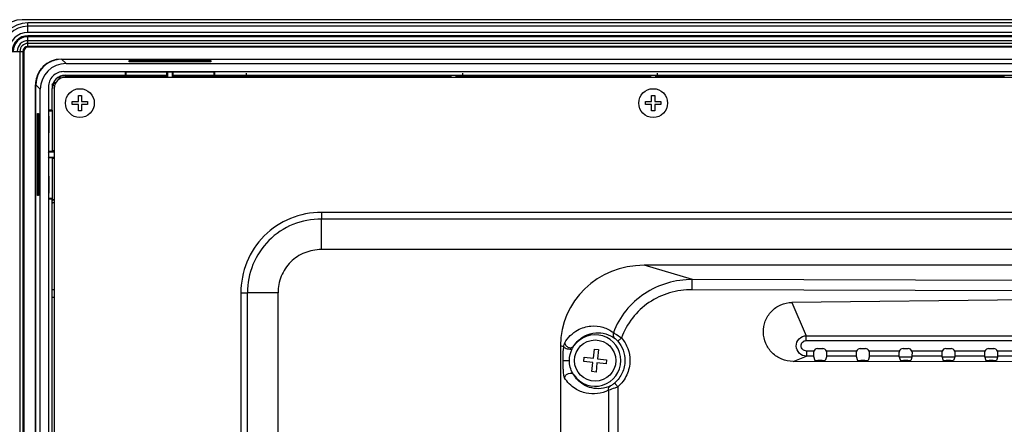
# Model space of a CAD drawing. Header units: millimetres. Extents: x 0 to 1682, y 0 to 1188.
# Tile 30 of 38: x 1121 to 1312, y 786 to 864. Entities that reach past the tile are written whole.
import ezdxf

# ---------------------------------------------------------------- set-up
doc = ezdxf.new("R2010")
doc.units = ezdxf.units.MM
doc.header["$LTSCALE"] = 92.51
for name, color, linetype in [('GASKET_TOPRC19_REV03_VIEW-SHAPE', 7, 'CONTINUOUS'), ('HC233237-RC1900WD-제품취출-SHAPE', 7, 'CONTINUOUS'), ('ISO7045-M3X6-4_8-SHAPE', 7, 'CONTINUOUS'), ('ISO7045-M4X7-4_8-SHAPE', 7, 'CONTINUOUS'), ('REAR_CASE_MDPSC_19W-SHAPE', 7, 'CONTINUOUS'), ('REAR_COVER_MDPSC_19W-SHAPE', 7, 'CONTINUOUS')]:
    doc.layers.add(name, color=color, linetype=linetype)

msp = doc.modelspace()

# ---------------------------------------------------------------- linework, layer by layer
at = {"layer": 'GASKET_TOPRC19_REV03_VIEW-SHAPE', "color": 7, "linetype": 'Continuous'}
for p, q in [((1122.96663, 861.92463), (1122.96663, 863.791808)), ((1588.16663, 863.791808), (1122.96663, 863.791808)), ((1588.16663, 863.12463), (1122.96663, 863.12463)), ((1588.16663, 861.92463), (1122.96663, 861.92463)), ((1122.96663, 859.038483), (1122.96663, 861.281765)), ((1588.16663, 861.281765), (1122.96663, 861.281765)), ((1588.16663, 861.103564), (1122.96663, 861.103564)), ((1588.16663, 860.325521), (1122.96663, 860.325521)), ((1119.943083, 858.258219), (1122.186366, 858.258219)), ((1121.433932, 858.258219), (1121.433932, 542.158219)), ((1122.008164, 858.258219), (1122.008164, 542.158219)), ((1122.186366, 858.258219), (1122.186366, 542.158219)), ((1588.16663, 859.790917), (1122.96663, 859.790917)), ((1588.16663, 859.216684), (1122.96663, 859.216684)), ((1588.16663, 859.038483), (1122.96663, 859.038483)), ((1129.46663, 856.758219), (1581.66663, 856.758219)), ((1165.323361, 854.031301), (1165.323361, 853.208219)), ((1207.323361, 854.031301), (1207.323361, 853.208219)), ((1245.075457, 854.031301), (1245.075457, 853.208219)), ((1124.46663, 548.658219), (1124.46663, 851.758219)), ((1124.515995, 569.34345), (1124.515995, 851.7619)), ((1128.115888, 851.50256), (1127.643122, 851.871552)), ((1127.542493, 829.431016), (1128.06663, 829.431016))]:
    msp.add_line(p, q, dxfattribs=at)
for centre, radius in [((1122.96663, 858.258219), 5.533589), ((1122.96663, 858.258219), 4.866411), ((1122.96663, 858.258219), 3.666411), ((1122.96663, 858.258219), 3.023546), ((1122.96663, 858.258219), 2.845345), ((1122.96663, 858.258219), 2.067302), ((1122.96663, 858.258219), 1.532698), ((1122.96663, 858.258219), 0.958465), ((1122.96663, 858.258219), 0.780264), ((1129.46663, 851.758219), 5)]:
    msp.add_arc(centre, radius, 90, 180, dxfattribs=at)
msp.add_open_spline([(1124.515995, 851.7619), (1124.514706, 851.994321), (1124.546218, 852.457702), (1124.69654, 853.157677), (1124.947566, 853.834686), (1125.29315, 854.471064), (1125.723566, 855.046191), (1126.228635, 855.551261), (1126.803745, 855.981674), (1127.440115, 856.327262), (1128.11713, 856.578294), (1128.61507, 856.685232), (1128.87863, 856.71997), (1128.909774, 856.723768)], degree=3, knots=[0, 0, 0, 0, 0.0986771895, 0.197354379, 0.2960315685, 0.394708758, 0.4933859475, 0.592063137, 0.6907403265, 0.789417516, 0.8880947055, 0.986771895, 1, 1, 1, 1], dxfattribs=at)
at = {"layer": 'HC233237-RC1900WD-제품취출-SHAPE', "color": 7, "linetype": 'Continuous'}
for p, q in [((1589.269676, 864.408219), (1121.863584, 864.408219)), ((1129.512949, 856.758854), (1130.382476, 855.889327)), ((1142.605354, 856.239539), (1142.605354, 856.447814)), ((1142.605354, 856.447814), (1158.509926, 856.447814)), ((1158.509926, 856.239539), (1142.605354, 856.239539)), ((1142.773572, 856.390749), (1142.773572, 856.192186)), ((1142.773572, 856.390749), (1142.971893, 856.192186)), ((1146.659687, 856.390749), (1142.773572, 856.390749)), ((1146.659687, 856.390749), (1146.461366, 856.192186)), ((1146.659687, 856.192186), (1146.659687, 856.390749)), ((1154.473572, 856.390749), (1154.473572, 856.192186)), ((1154.473572, 856.390749), (1154.671893, 856.192186)), ((1158.359687, 856.390749), (1154.473572, 856.390749)), ((1158.359687, 856.390749), (1158.161366, 856.192186)), ((1158.359687, 856.192186), (1158.359687, 856.390749)), ((1158.509926, 856.447814), (1158.509926, 856.239539)), ((1129.930751, 854.326205), (1581.202508, 854.326205)), ((1130.382476, 855.889327), (1580.750783, 855.889327)), ((1141.948643, 854.326205), (1142.06663, 854.208219)), ((1141.94899, 853.618045), (1141.94899, 854.326205)), ((1142.06663, 853.559226), (1142.06663, 854.208219)), ((1149.938352, 854.208219), (1142.06663, 854.208219)), ((1143.089037, 854.218149), (1143.081629, 854.253493)), ((1143.081629, 854.253493), (1146.351631, 854.253493)), ((1146.344223, 854.218149), (1143.089037, 854.218149)), ((1146.351631, 854.253493), (1146.344223, 854.218149)), ((1149.938352, 854.208219), (1150.066637, 854.310846)), ((1149.938352, 853.559226), (1149.938352, 854.208219)), ((1150.066637, 854.310846), (1150.066637, 853.208219)), ((1150.066637, 854.310846), (1151.066622, 854.310846)), ((1151.066622, 853.208219), (1151.066622, 854.310846)), ((1151.066622, 854.310846), (1151.194907, 854.208219)), ((1151.194907, 853.559226), (1151.194907, 854.208219)), ((1159.06663, 854.208219), (1151.194907, 854.208219)), ((1154.789037, 854.218149), (1154.781629, 854.253493)), ((1154.781629, 854.253493), (1158.051631, 854.253493)), ((1158.044223, 854.218149), (1154.789037, 854.218149)), ((1158.051631, 854.253493), (1158.044223, 854.218149)), ((1159.184269, 854.325858), (1159.06663, 854.208219)), ((1159.06663, 854.208219), (1159.06663, 853.559226)), ((1159.184269, 854.326205), (1159.184269, 853.618045)), ((1128.038181, 852.388144), (1128.340509, 852.085817)), ((1129.189032, 852.934339), (1128.886704, 853.236667)), ((1129.125798, 853.277728), (1129.371174, 853.032352)), ((1130.21663, 853.618045), (1141.94899, 853.618045)), ((1130.21663, 853.531301), (1149.868537, 853.531301)), ((1142.06663, 853.559226), (1141.94899, 853.618045)), ((1149.938352, 853.559226), (1142.06663, 853.559226)), ((1149.868537, 853.531301), (1149.868537, 853.208219)), ((1159.06663, 853.559226), (1151.194907, 853.559226)), ((1151.264722, 853.208219), (1151.264722, 853.531301)), ((1151.264722, 853.531301), (1204.863528, 853.531301)), ((1159.184269, 853.618045), (1159.06663, 853.559226)), ((1159.184269, 853.618045), (1346.94899, 853.618045)), ((1204.863528, 853.531301), (1204.863528, 853.208219)), ((1205.061628, 853.610539), (1205.061628, 853.208219)), ((1206.071613, 853.208219), (1206.071613, 853.610539)), ((1206.269713, 853.208219), (1206.269713, 853.531301)), ((1206.269713, 853.531301), (1243.618537, 853.531301)), ((1243.618537, 853.531301), (1243.618537, 853.208219)), ((1243.816637, 853.610539), (1243.816637, 853.208219)), ((1244.816622, 853.208219), (1244.816622, 853.610539)), ((1245.014722, 853.208219), (1245.014722, 853.531301)), ((1245.014722, 853.531301), (1312.368537, 853.531301)), ((1312.368537, 853.531301), (1312.368537, 853.208219)), ((1124.515995, 548.654538), (1124.515995, 851.7619)), ((1125.385522, 850.892372), (1124.515995, 851.7619)), ((1125.385522, 549.524065), (1125.385522, 850.892372)), ((1126.948643, 851.344097), (1126.948643, 549.07234)), ((1127.656803, 846.825858), (1127.656803, 851.058219)), ((1128.242496, 851.903674), (1127.99712, 852.14905)), ((1126.94899, 846.825858), (1127.06663, 846.708219)), ((1127.656803, 846.825858), (1126.94899, 846.825858)), ((1127.06663, 838.836496), (1127.06663, 846.708219)), ((1127.06663, 846.708219), (1127.715622, 846.708219)), ((1127.656803, 846.825858), (1127.715622, 846.708219)), ((1127.715622, 846.708219), (1127.715622, 838.836496)), ((1124.827034, 830.255932), (1124.827034, 846.160505)), ((1124.827034, 846.160505), (1125.035309, 846.160505)), ((1124.884099, 846.001277), (1124.884099, 842.115161)), ((1124.884099, 846.001277), (1125.082663, 845.802955)), ((1125.082663, 846.001277), (1124.884099, 846.001277)), ((1125.035309, 846.160505), (1125.035309, 830.255932)), ((1127.021355, 845.69322), (1127.021355, 842.423218)), ((1127.056699, 845.685812), (1127.021355, 845.69322)), ((1127.056699, 842.430626), (1127.056699, 845.685812)), ((1124.884099, 842.115161), (1125.082663, 842.313482)), ((1124.884099, 842.115161), (1125.082663, 842.115161)), ((1127.021355, 842.423218), (1127.056699, 842.430626)), ((1128.06663, 838.906311), (1127.743547, 838.906311)), ((1126.964003, 838.708211), (1127.06663, 838.836496)), ((1128.06663, 838.708211), (1126.964003, 838.708211)), ((1127.06663, 837.579941), (1126.964003, 837.708226)), ((1126.964003, 837.708226), (1128.06663, 837.708226)), ((1127.715622, 838.836496), (1127.06663, 838.836496)), ((1127.06663, 829.708219), (1127.06663, 837.579941)), ((1127.715622, 837.579941), (1127.06663, 837.579941)), ((1127.715622, 837.579941), (1127.715622, 829.708219)), ((1127.743547, 837.510126), (1128.06663, 837.510126)), ((1124.884099, 834.301277), (1124.884099, 830.415161)), ((1124.884099, 834.301277), (1125.082663, 834.102955)), ((1125.082663, 834.301277), (1124.884099, 834.301277)), ((1127.021355, 833.99322), (1127.021355, 830.723218)), ((1127.056699, 833.985812), (1127.021355, 833.99322)), ((1127.056699, 830.730626), (1127.056699, 833.985812)), ((1125.035309, 830.255932), (1124.827034, 830.255932)), ((1124.884099, 830.415161), (1125.082663, 830.613482)), ((1124.884099, 830.415161), (1125.082663, 830.415161)), ((1126.948643, 829.590233), (1127.06663, 829.708219)), ((1126.94899, 829.590579), (1127.656803, 829.590579)), ((1127.021355, 830.723218), (1127.056699, 830.730626)), ((1127.715622, 829.708219), (1127.06663, 829.708219)), ((1127.715622, 829.708219), (1127.656803, 829.590579)), ((1127.656803, 708.825858), (1127.656803, 829.590579)), ((1127.687098, 828.86629), (1127.743547, 829.431016)), ((1128.06663, 829.431016), (1127.743547, 829.431016)), ((1127.687098, 828.86629), (1127.807357, 828.862091)), ((1128.111417, 828.862091), (1127.807357, 828.862091)), ((1128.06663, 811.908219), (1127.664309, 811.908219)), ((1127.664309, 810.508219), (1128.06663, 810.508219))]:
    msp.add_line(p, q, dxfattribs=at)
for centre, radius, start, end in [((1130.21663, 851.058219), 2.559827, 90, 180), ((1130.21663, 851.058219), 2.473082, 90.00000001, 116.17291746), ((1130.21663, 851.058219), 2.473082, 153.82708253, 179.99999999), ((1127.765005, 827.659574), 1.203262, 75.46535119, 87.9828809)]:
    msp.add_arc(centre, radius, start, end, dxfattribs=at)
for centre, major_axis, start_param, end_param in [((1121.869677, 859.405171), (-3.539843, 3.539843), -0.7847891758, 0.7847891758), ((1129.519042, 851.755806), (-3.539843, 3.539843), -0.7847891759, 0.7847891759), ((1130.388569, 850.886279), (3.539843, -3.539843), 2.3568034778, 3.9263818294)]:
    msp.add_ellipse(centre, major_axis=major_axis, ratio=0.998782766, start_param=start_param, end_param=end_param, dxfattribs=at)
msp.add_open_spline([(1129.930751, 854.326205), (1129.542936, 854.318529), (1128.758396, 854.174455), (1127.768467, 853.506382), (1127.100394, 852.516453), (1126.956319, 851.731912), (1126.948643, 851.344097)], degree=3, knots=[0, 0, 0, 0, 0.2500275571, 0.5, 0.7499724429, 1, 1, 1, 1], dxfattribs=at)
at = {"layer": 'ISO7045-M3X6-4_8-SHAPE', "color": 7, "linetype": 'Continuous'}
for p, q in [((1131.56663, 847.908219), (1131.56663, 848.508219)), ((1131.56663, 848.508219), (1132.76663, 848.508219)), ((1132.76663, 848.508219), (1132.76663, 849.708219)), ((1132.76663, 849.708219), (1133.36663, 849.708219)), ((1133.36663, 849.708219), (1133.36663, 848.508219)), ((1133.36663, 848.508219), (1134.56663, 848.508219)), ((1134.56663, 848.508219), (1134.56663, 847.908219)), ((1242.81663, 847.908219), (1242.81663, 848.508219)), ((1242.81663, 848.508219), (1244.01663, 848.508219)), ((1244.01663, 848.508219), (1244.01663, 849.708219)), ((1244.01663, 849.708219), (1244.61663, 849.708219)), ((1244.61663, 849.708219), (1244.61663, 848.508219)), ((1244.61663, 848.508219), (1245.81663, 848.508219)), ((1245.81663, 848.508219), (1245.81663, 847.908219)), ((1132.76663, 847.908219), (1131.56663, 847.908219)), ((1132.76663, 846.708219), (1132.76663, 847.908219)), ((1133.36663, 846.708219), (1132.76663, 846.708219)), ((1133.36663, 847.908219), (1133.36663, 846.708219)), ((1134.56663, 847.908219), (1133.36663, 847.908219)), ((1244.01663, 847.908219), (1242.81663, 847.908219)), ((1244.01663, 846.708219), (1244.01663, 847.908219)), ((1244.61663, 846.708219), (1244.01663, 846.708219)), ((1244.61663, 847.908219), (1244.61663, 846.708219)), ((1245.81663, 847.908219), (1244.61663, 847.908219))]:
    msp.add_line(p, q, dxfattribs=at)
for centre in [(1133.06663, 848.208219), (1244.31663, 848.208219)]:
    msp.add_circle(centre, 2.8, dxfattribs=at)
at = {"layer": 'ISO7045-M4X7-4_8-SHAPE', "color": 7, "linetype": 'Continuous'}
for p, q in [((1230.836355, 798.047361), (1230.922471, 798.842712)), ((1230.922471, 798.842712), (1232.712012, 798.648952)), ((1232.712012, 798.648952), (1232.905772, 800.438493)), ((1232.905772, 800.438493), (1233.701123, 800.352378)), ((1233.701123, 800.352378), (1233.507363, 798.562837)), ((1232.625896, 797.853601), (1230.836355, 798.047361)), ((1232.432136, 796.06406), (1232.625896, 797.853601)), ((1233.421248, 797.767485), (1233.227487, 795.977944)), ((1235.210789, 797.573725), (1233.421248, 797.767485)), ((1233.507363, 798.562837), (1235.296904, 798.369076)), ((1235.296904, 798.369076), (1235.210789, 797.573725)), ((1233.227487, 795.977944), (1232.432136, 796.06406))]:
    msp.add_line(p, q, dxfattribs=at)
msp.add_circle((1233.06663, 798.208219), 4, dxfattribs=at)
at = {"layer": 'REAR_CASE_MDPSC_19W-SHAPE', "color": 7, "linetype": 'Continuous'}
for p, q in [((1580.91663, 853.208219), (1130.21663, 853.208219)), ((1128.06663, 851.058219), (1128.06663, 549.358219)), ((1179.927327, 826.966868), (1179.927328, 825.694321)), ((1531.205932, 826.966868), (1179.927327, 826.966868)), ((1531.205932, 825.694321), (1179.927328, 825.694321)), ((1179.927621, 819.755766), (1179.927474, 825.694321)), ((1531.205864, 819.755766), (1179.927621, 819.755766)), ((1164.30798, 811.347521), (1164.30798, 585.069312)), ((1164.30798, 811.347521), (1165.580528, 811.347521)), ((1165.580531, 585.06908), (1165.580528, 811.347239)), ((1171.519083, 811.347239), (1165.580528, 811.347239)), ((1171.519147, 585.06908), (1171.519083, 811.347239)), ((1292.027708, 798.908219), (1294.605552, 798.908219)), ((1300.327708, 798.908219), (1302.905552, 798.908219)), ((1308.627708, 798.908219), (1311.205552, 798.908219))]:
    msp.add_line(p, q, dxfattribs=at)
msp.add_arc((1130.21663, 851.058219), 2.15, 90, 180, dxfattribs=at)
for points, knots in [([(1179.927327, 826.966868), (1177.891198, 826.966696), (1173.774794, 826.174947), (1168.559034, 822.70852), (1165.098033, 817.492952), (1164.30802, 813.380856), (1164.30798, 811.347521)], [0, 0, 0, 0, 0.2502403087, 0.5002529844, 0.7501031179, 1, 1, 1, 1]), ([(1179.927328, 825.694321), (1178.05812, 825.694015), (1174.278365, 824.96957), (1169.485742, 821.788903), (1166.305208, 816.996285), (1165.580582, 813.216794), (1165.580527, 811.347521)], [0, 0, 0, 0, 0.2500722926, 0.5000208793, 0.7499189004, 1, 1, 1, 1]), ([(1179.927621, 819.755766), (1178.830835, 819.75546), (1176.612798, 819.340007), (1173.79354, 817.48119), (1171.934919, 814.661942), (1171.519123, 812.444066), (1171.519083, 811.347239)], [0, 0, 0, 0, 0.2501011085, 0.5000206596, 0.7498896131, 1, 1, 1, 1])]:
    msp.add_open_spline(points, degree=3, knots=knots, dxfattribs=at)
at = {"layer": 'REAR_COVER_MDPSC_19W-SHAPE', "color": 7, "linetype": 'Continuous'}
for p, q in [((1251.93755, 813.947576), (1242.590745, 816.708219)), ((1468.542514, 816.708219), (1242.590745, 816.708219)), ((1354.938439, 813.632891), (1251.93755, 813.947576)), ((1354.86864, 811.640502), (1251.867751, 811.955187)), ((1353.952102, 810.425512), (1271.264792, 809.487305)), ((1271.264792, 809.487305), (1274.037581, 803.032733)), ((1274.037581, 802.081676), (1274.037581, 803.032733)), ((1274.037581, 803.032733), (1348.283305, 803.032733)), ((1226.31663, 801.044671), (1226.31663, 658.188152)), ((1226.959284, 800.854859), (1226.31663, 801.044671)), ((1274.037581, 802.081676), (1348.283305, 802.081675)), ((1271.465748, 798.030551), (1274.073257, 799.058554)), ((1274.073257, 800.057183), (1274.073257, 799.058554)), ((1275.488606, 800.057183), (1274.073257, 800.057183)), ((1275.427708, 799.058554), (1274.073257, 799.058554)), ((1275.427708, 799.058554), (1275.706339, 798.221978)), ((1276.211044, 800.513682), (1277.222215, 800.513682)), ((1278.005552, 799.058554), (1277.72692, 798.221978)), ((1283.788606, 800.057183), (1277.944654, 800.057183)), ((1283.727708, 799.058554), (1278.005552, 799.058554)), ((1283.727708, 799.058554), (1284.006339, 798.221978)), ((1284.511044, 800.513682), (1285.522215, 800.513682)), ((1286.305552, 799.058554), (1286.02692, 798.221978)), ((1292.088606, 800.057183), (1286.244654, 800.057183)), ((1292.027708, 799.058554), (1286.305552, 799.058554)), ((1292.027708, 799.058554), (1292.306339, 798.221978)), ((1292.811044, 800.513682), (1293.822215, 800.513682)), ((1294.605552, 799.058554), (1294.32692, 798.221978)), ((1300.388606, 800.057183), (1294.544654, 800.057183)), ((1300.327708, 799.058554), (1294.605552, 799.058554)), ((1300.327708, 799.058554), (1300.606339, 798.221978)), ((1301.111044, 800.513682), (1302.122215, 800.513682)), ((1302.905552, 799.058554), (1302.62692, 798.221978)), ((1308.688606, 800.057183), (1302.844654, 800.057183)), ((1308.627708, 799.058554), (1302.905552, 799.058554)), ((1308.627708, 799.058554), (1308.906339, 798.221978)), ((1309.411044, 800.513682), (1310.422215, 800.513682)), ((1311.205552, 799.058554), (1310.92692, 798.221978)), ((1316.988606, 800.057183), (1311.144654, 800.057183)), ((1316.927708, 799.058554), (1311.205552, 799.058554)), ((1226.854723, 798.208219), (1228.06663, 798.208219)), ((1354.86864, 797.877913), (1271.465748, 798.030551)), ((1277.127011, 798.191083), (1276.306248, 798.191083)), ((1285.427011, 798.191083), (1284.606248, 798.191083)), ((1293.727011, 798.191083), (1292.906248, 798.191083)), ((1302.027011, 798.191083), (1301.206248, 798.191083)), ((1310.327011, 798.191083), (1309.506248, 798.191083)), ((1237.479064, 793.10442), (1237.479064, 783.295399)), ((1235.631223, 792.449762), (1235.631223, 783.295399))]:
    msp.add_line(p, q, dxfattribs=at)
msp.add_arc((1233.06663, 798.208219), 5, 213.9943851, 145.63749848, dxfattribs=at)
for centre, major_axis, ratio, start_param, end_param in [((1243.003812, 800.647101), (16.059938, -4.743411), 0.9554639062, 1.8706025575, 3.4166427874), ((1275.428621, 800.057183), (0, 1), 0.0174550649, -4.3607390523, -3.1939525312), ((1276.211288, 799.71356), (0.565858, -0.565858), 0.9996954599, 2.3563467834, 3.4832449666), ((1277.221971, 799.71356), (0.565858, 0.565858), 0.9996954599, -0.341652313, 0.7852458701), ((1278.004638, 800.057183), (0, 1), 0.0174550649, -3.089232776, -1.9224462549), ((1283.728621, 800.057183), (0, 1), 0.0174550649, -4.3607390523, -3.1939525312), ((1284.511288, 799.71356), (0.565858, -0.565858), 0.9996954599, 2.3563467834, 3.4832449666), ((1285.521971, 799.71356), (0.565858, 0.565858), 0.9996954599, -0.341652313, 0.7852458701), ((1286.304638, 800.057183), (0, 1), 0.0174550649, -3.089232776, -1.9224462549), ((1292.028621, 800.057183), (0, 1), 0.0174550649, -4.3607390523, -3.1939525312), ((1292.811288, 799.71356), (0.565858, -0.565858), 0.9996954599, 2.3563467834, 3.4832449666), ((1293.821971, 799.71356), (0.565858, 0.565858), 0.9996954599, -0.341652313, 0.7852458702), ((1294.604638, 800.057183), (0, 1), 0.0174550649, -3.089232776, -1.9224462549), ((1300.328621, 800.057183), (0, 1), 0.0174550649, -4.3607390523, -3.1939525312), ((1301.111288, 799.71356), (0.565858, -0.565858), 0.9996954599, 2.3563467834, 3.4832449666), ((1302.121971, 799.71356), (0.565858, 0.565858), 0.9996954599, -0.341652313, 0.7852458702), ((1302.904638, 800.057183), (0, 1), 0.0174550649, -3.089232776, -1.9224462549), ((1308.628621, 800.057183), (0, 1), 0.0174550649, -4.3607390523, -3.1939525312), ((1309.411288, 799.71356), (0.565858, -0.565858), 0.9996954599, 2.3563467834, 3.4832449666), ((1310.421971, 799.71356), (0.565858, 0.565858), 0.9996954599, -0.341652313, 0.7852458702), ((1311.204638, 800.057183), (0, 1), 0.0174550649, -3.089232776, -1.9224462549), ((1276.306248, 798.222527), (0.6, 0), 0.0524077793, -3.1241393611, -1.5707963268), ((1277.127011, 798.222527), (0.6, 0), 0.0524077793, -1.5707963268, -0.0174532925), ((1284.606248, 798.222527), (0.6, 0), 0.0524077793, -3.1241393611, -1.5707963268), ((1285.427011, 798.222527), (0.6, 0), 0.0524077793, -1.5707963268, -0.0174532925), ((1292.906248, 798.222527), (0.6, 0), 0.0524077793, -3.1241393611, -1.5707963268), ((1293.727011, 798.222527), (0.6, 0), 0.0524077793, -1.5707963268, -0.0174532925), ((1301.206248, 798.222527), (0.6, 0), 0.0524077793, -3.1241393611, -1.5707963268), ((1302.027011, 798.222527), (0.6, 0), 0.0524077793, -1.5707963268, -0.0174532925), ((1309.506248, 798.222527), (0.6, 0), 0.0524077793, -3.1241393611, -1.5707963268), ((1310.327011, 798.222527), (0.6, 0), 0.0524077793, -1.5707963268, -0.0174532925)]:
    msp.add_ellipse(centre, major_axis=major_axis, ratio=ratio, start_param=start_param, end_param=end_param, dxfattribs=at)
for points, knots in [([(1251.93755, 813.947576), (1250.303669, 813.947099), (1247.017335, 813.478637), (1242.509721, 811.388472), (1238.827335, 808.049602), (1237.177957, 805.159373), (1236.605753, 803.632459)], [0, 0, 0, 0, 0.2502574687, 0.5003312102, 0.7502438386, 1, 1, 1, 1]), ([(1251.867751, 811.955187), (1251.868488, 812.196552), (1251.874675, 812.646352), (1251.881034, 813.246956), (1251.914962, 813.664526), (1251.912619, 813.88559), (1251.93755, 813.947576)], [0, 0, 0, 0, 0.3629982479, 0.6775629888, 0.899519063, 1, 1, 1, 1]), ([(1251.867751, 811.955187), (1250.39783, 811.959563), (1247.439174, 811.545497), (1243.384165, 809.656756), (1240.096505, 806.616711), (1238.667545, 803.978978), (1238.192467, 802.59036)], [0, 0, 0, 0, 0.2502061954, 0.5002602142, 0.7501837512, 1, 1, 1, 1]), ([(1271.465748, 798.030551), (1270.725677, 798.031905), (1269.230214, 798.331748), (1267.336697, 799.59115), (1266.048143, 801.468118), (1265.556078, 803.691461), (1265.941448, 805.93725), (1267.161888, 807.863471), (1269.031564, 809.164487), (1270.524904, 809.47891), (1271.264792, 809.487305)], [0, 0, 0, 0, 0.124967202, 0.2499751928, 0.3750189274, 0.5000736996, 0.6251079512, 0.7501007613, 0.8750557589, 1, 1, 1, 1]), ([(1227.158387, 801.647994), (1227.748962, 802.658476), (1229.307832, 804.202349), (1232.111997, 805.065602), (1234.598426, 804.819086), (1236.004443, 804.095794), (1236.605753, 803.632459)], [0, 0, 0, 0, 0.3239861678, 0.5737097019, 0.7898660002, 1, 1, 1, 1]), ([(1228.939212, 801.03035), (1229.435824, 801.841538), (1230.753508, 803.060423), (1233.070918, 803.702681), (1235.133688, 803.491597), (1236.324839, 802.917454), (1236.844906, 802.545634)], [0, 0, 0, 0, 0.3186972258, 0.5669980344, 0.7857845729, 1, 1, 1, 1]), ([(1236.605771, 803.632475), (1236.532452, 803.44934), (1236.49058, 803.035383), (1236.701285, 802.672867), (1236.844906, 802.545634)], [0, 0, 0, 0, 0.5069302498, 1, 1, 1, 1]), ([(1236.605781, 803.632471), (1236.686611, 803.585435), (1237.226963, 803.255898), (1237.753049, 802.90307), (1238.192467, 802.59036)], [0, 0, 0, 0, 0.1477757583, 1, 1, 1, 1]), ([(1238.192467, 802.59036), (1238.09906, 802.510853), (1237.930291, 802.36161), (1237.694232, 802.170954), (1237.568658, 802.025592), (1237.469525, 801.970129), (1237.465362, 801.943318)], [0, 0, 0, 0, 0.3779482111, 0.6992054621, 0.9164021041, 1, 1, 1, 1]), ([(1238.192467, 802.59036), (1238.704304, 801.988302), (1239.521917, 800.592093), (1239.80345, 798.99875), (1239.80346, 798.208219)], [0, 0, 0, 0, 0.4999022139, 1, 1, 1, 1]), ([(1274.073257, 799.058554), (1273.570933, 799.06029), (1272.526312, 799.485592), (1271.883259, 801.022076), (1272.491658, 802.576921), (1273.533372, 803.022647), (1274.037581, 803.032733)], [0, 0, 0, 0, 0.2494749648, 0.4992032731, 0.7495408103, 1, 1, 1, 1]), ([(1226.854723, 798.208219), (1226.854723, 798.432317), (1226.860127, 799.314887), (1226.874442, 800.201361), (1226.959284, 800.854859)], [0, 0, 0, 0, 0.2537692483, 1, 1, 1, 1]), ([(1226.959284, 800.854859), (1226.977754, 801.005027), (1227.024062, 801.273186), (1227.09691, 801.542385), (1227.158387, 801.647994)], [0, 0, 0, 0, 0.5532005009, 1, 1, 1, 1]), ([(1226.959284, 800.854859), (1227.017427, 800.761203), (1227.255722, 800.60735), (1227.80892, 800.435343), (1228.313376, 800.403763), (1228.619779, 800.494158)], [0, 0, 0, 0, 0.187977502, 0.4552489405, 1, 1, 1, 1]), ([(1227.157768, 801.646995), (1227.176168, 801.453307), (1227.357188, 801.063743), (1227.873628, 800.715578), (1228.486127, 800.661613), (1228.835579, 800.883964), (1228.939212, 801.03035)], [0, 0, 0, 0, 0.2502294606, 0.5153700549, 0.7693228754, 1, 1, 1, 1]), ([(1228.619755, 800.49417), (1228.64936, 800.551749), (1228.748141, 800.734986), (1228.858281, 800.91199), (1228.939218, 801.03035)], [0, 0, 0, 0, 0.3110746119, 1, 1, 1, 1]), ([(1236.844906, 802.545634), (1236.877207, 802.522539), (1237.101365, 802.340549), (1237.304203, 802.132843), (1237.465362, 801.943318)], [0, 0, 0, 0, 0.137641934, 1, 1, 1, 1]), ([(1237.465362, 801.943318), (1237.901677, 801.430203), (1238.59868, 800.240172), (1238.838698, 798.882057), (1238.838702, 798.208219)], [0, 0, 0, 0, 0.4998897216, 1, 1, 1, 1]), ([(1274.073257, 800.057183), (1273.81501, 800.057187), (1273.279134, 800.27434), (1272.93575, 801.055335), (1273.23915, 801.860459), (1273.779418, 802.081652), (1274.037581, 802.081676)], [0, 0, 0, 0, 0.2500081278, 0.5002424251, 0.7500736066, 1, 1, 1, 1]), ([(1227.134057, 794.852937), (1227.082037, 794.938759), (1227.021551, 795.166682), (1226.933545, 795.678502), (1226.882333, 796.402919), (1226.857751, 797.298589), (1226.854722, 797.904516), (1226.854723, 798.208219)], [0, 0, 0, 0, 0.0890104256, 0.20466149, 0.4627601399, 0.7306325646, 1, 1, 1, 1]), ([(1228.92117, 795.412662), (1228.847836, 795.521411), (1228.330378, 796.352086), (1228.066625, 797.359949), (1228.066626, 798.208219)], [0, 0, 0, 0, 0.1339191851, 1, 1, 1, 1]), ([(1238.838702, 798.208219), (1238.838667, 797.392936), (1238.484514, 795.74315), (1237.47224, 794.393163), (1236.857232, 793.85809)], [0, 0, 0, 0, 0.5000280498, 1, 1, 1, 1]), ([(1239.80346, 798.208219), (1239.803378, 797.251751), (1239.38803, 795.316197), (1238.200524, 793.73231), (1237.479064, 793.10442)], [0, 0, 0, 0, 0.5000108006, 1, 1, 1, 1]), ([(1227.133538, 794.853742), (1227.158977, 795.045922), (1227.347247, 795.426451), (1227.868227, 795.758332), (1228.47773, 795.789876), (1228.818231, 795.560504), (1228.921165, 795.412661)], [0, 0, 0, 0, 0.2509939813, 0.513913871, 0.7667552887, 1, 1, 1, 1]), ([(1236.068302, 793.302464), (1235.499062, 793.022888), (1234.280024, 792.667774), (1232.363974, 792.777699), (1230.410211, 793.596347), (1229.344804, 794.702884), (1228.921167, 795.412662)], [0, 0, 0, 0, 0.2338052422, 0.4570963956, 0.695262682, 1, 1, 1, 1]), ([(1235.631223, 792.449762), (1234.964878, 792.111174), (1233.530359, 791.671138), (1231.257961, 791.76914), (1228.924867, 792.712719), (1227.644558, 794.015194), (1227.134057, 794.852937)], [0, 0, 0, 0, 0.2324259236, 0.4557088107, 0.6949329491, 1, 1, 1, 1]), ([(1235.631222, 792.449762), (1235.624363, 792.617093), (1235.694001, 792.957747), (1235.929673, 793.21598), (1236.068303, 793.302463)], [0, 0, 0, 0, 0.5061608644, 1, 1, 1, 1]), ([(1237.479064, 793.10442), (1237.28454, 793.019772), (1236.67848, 792.774886), (1236.059411, 792.558046), (1235.631223, 792.449762)], [0, 0, 0, 0, 0.3244711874, 1, 1, 1, 1]), ([(1236.857232, 793.85809), (1236.777511, 793.788737), (1236.527245, 793.586637), (1236.262521, 793.397863), (1236.068302, 793.302464)], [0, 0, 0, 0, 0.3281044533, 1, 1, 1, 1]), ([(1237.479062, 793.104419), (1237.398348, 793.19729), (1237.250155, 793.369929), (1237.076245, 793.574871), (1236.966777, 793.710834), (1236.907578, 793.781305), (1236.878739, 793.827945), (1236.856665, 793.850223), (1236.857233, 793.858091)], [0, 0, 0, 0, 0.3775550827, 0.6987666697, 0.8227202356, 0.9160759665, 0.9757971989, 1, 1, 1, 1])]:
    msp.add_open_spline(points, degree=3, knots=knots, dxfattribs=at)
for points in [[(1228.06663, 798.208219), (1228.066635, 798.992189), (1228.261364, 799.796914), (1228.619779, 800.494157)], [(1275.488606, 800.057183), (1275.438125, 799.950964), (1275.411481, 799.830338), (1275.412234, 799.712736)], [(1278.021025, 799.712736), (1278.021778, 799.830338), (1277.995134, 799.950964), (1277.944654, 800.057183)], [(1283.788606, 800.057183), (1283.738125, 799.950964), (1283.711481, 799.830338), (1283.712234, 799.712736)], [(1286.321025, 799.712736), (1286.321778, 799.830338), (1286.295134, 799.950964), (1286.244654, 800.057183)], [(1292.088606, 800.057183), (1292.038125, 799.950964), (1292.011481, 799.830338), (1292.012234, 799.712736)], [(1294.621025, 799.712736), (1294.621778, 799.830338), (1294.595134, 799.950964), (1294.544654, 800.057183)], [(1300.388606, 800.057183), (1300.338125, 799.950964), (1300.311481, 799.830338), (1300.312234, 799.712736)], [(1302.921025, 799.712736), (1302.921778, 799.830338), (1302.895134, 799.950964), (1302.844654, 800.057183)], [(1308.688606, 800.057183), (1308.638125, 799.950964), (1308.611481, 799.830338), (1308.612234, 799.712736)], [(1311.221025, 799.712736), (1311.221778, 799.830338), (1311.195134, 799.950964), (1311.144654, 800.057183)]]:
    msp.add_open_spline(points, degree=3, dxfattribs=at)

doc.saveas('drawing.dxf')
